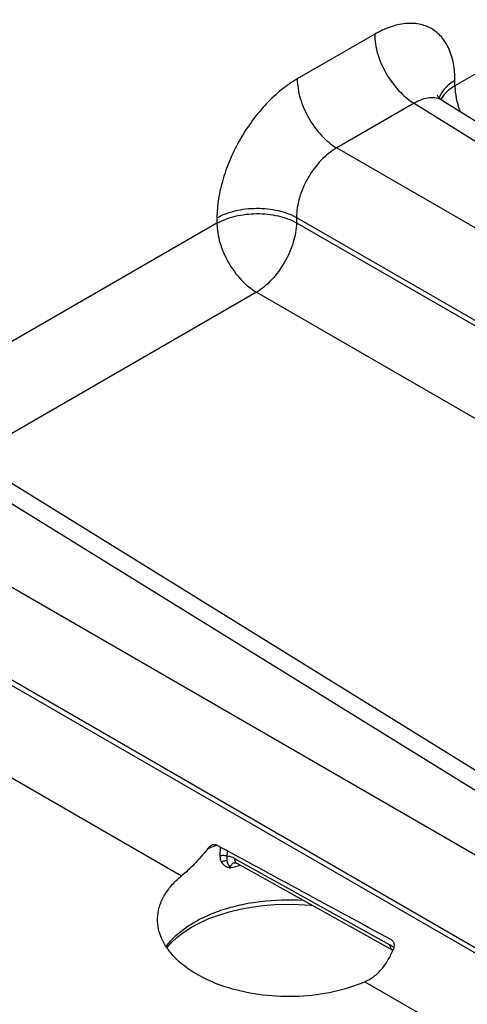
# Model space of a CAD drawing. Header units: inches. Extents: x 0 to 34, y 0 to 22.
# Tile 53 of 145: x 6 to 6.5, y 16.4 to 17.4. Entities that reach past the tile are written whole.
import ezdxf

# ---------------------------------------------------------------- set-up
doc = ezdxf.new("R2010")
doc.units = ezdxf.units.IN
doc.header["$LTSCALE"] = 1.87
doc.header["$MEASUREMENT"] = 0
doc.layers.get('0').update_dxf_attribs({"linetype": 'CONTINUOUS'})

msp = doc.modelspace()

# ---------------------------------------------------------------- linework, layer by layer
at = {"color": 7, "linetype": 'CONTINUOUS'}
for p, q in [((6.7834, 17.5369), (6.4691, 17.3554)), ((6.3864, 17.4087), (6.3066, 17.3627)), ((6.4691, 17.3554), (6.4691, 17.361)), ((6.427, 17.3375), (6.3473, 17.2915)), ((6.427, 17.3375), (7.1843, 16.8691)), ((6.4564, 17.3403), (7.2143, 16.8716)), ((6.3473, 17.2915), (7.1315, 16.8387)), ((6.2239, 17.2139), (5.9096, 17.0324)), ((6.2239, 17.2194), (6.2239, 17.2139)), ((6.3059, 17.2198), (7.0902, 16.767)), ((6.3059, 17.2198), (6.3059, 17.2143)), ((6.3059, 17.2143), (7.0902, 16.7615)), ((6.2646, 17.1427), (5.9695, 16.9723)), ((6.2646, 17.1427), (6.7468, 16.8642)), ((5.8675, 17.0144), (6.6248, 16.5461)), ((5.8969, 17.0172), (6.6548, 16.5486)), ((5.7878, 16.9684), (6.572, 16.5156)), ((5.7464, 16.8968), (6.5307, 16.444)), ((5.7464, 16.8912), (6.5307, 16.4384)), ((5.7051, 16.8196), (6.1873, 16.5412)), ((6.2272, 16.5709), (6.227, 16.5619)), ((6.2343, 16.5671), (6.2342, 16.5614)), ((6.4025, 16.4696), (6.2424, 16.5589)), ((6.4048, 16.4645), (6.2447, 16.5538)), ((6.4061, 16.4672), (6.4025, 16.4696)), ((6.4048, 16.4645), (6.405, 16.4644)), ((6.3763, 16.432), (6.4893, 16.3668))]:
    msp.add_line(p, q, dxfattribs=at)
for points in [[(6.4564, 17.3403), (6.4545, 17.3416), (6.4527, 17.3433), (6.4515, 17.3447), (6.451, 17.3456), (6.4508, 17.3459)], [(6.2419, 16.5548), (6.2419, 16.5548), (6.2422, 16.5548), (6.2428, 16.5546), (6.2437, 16.5543), (6.2447, 16.5538)], [(6.1723, 16.4671), (6.177, 16.4724), (6.183, 16.4779), (6.1899, 16.4832), (6.1977, 16.4882), (6.2064, 16.4928), (6.2157, 16.4971), (6.2258, 16.5008), (6.2365, 16.5041), (6.2477, 16.5069), (6.2593, 16.509), (6.2713, 16.5106), (6.2834, 16.5116), (6.2957, 16.512), (6.308, 16.5117), (6.3201, 16.5109), (6.3221, 16.5106)]]:
    msp.add_lwpolyline(points, dxfattribs=at)
for centre, radius, start, end in [((6.2765, 16.43), 0.1522, 111.865, 114.2658), ((6.2799, 16.4217), 0.1611, 110.8095, 111.883), ((6.281, 16.4187), 0.1643, 110.5716, 110.8122), ((6.2814, 16.4177), 0.1654, 110.3898, 110.5717), ((6.2443, 16.547), 0.00815, 106.1871, 109.9058), ((6.2445, 16.5464), 0.00869, 104.7051, 106.2094), ((6.2906, 16.3588), 0.1977, 102.4248, 105.5565), ((6.4066, 16.4677), 0.00366, 231.2305, 240.8274)]:
    msp.add_arc(centre, radius, start, end, dxfattribs=at)
msp.add_ellipse((7.7693, 15.6755), major_axis=(2.4116, -1.3442), ratio=0.014852, start_param=2.180991, end_param=2.275073, dxfattribs=at)
for points, knots in [([(6.4691, 17.361), (6.4691, 17.3669), (6.4682, 17.3782), (6.4636, 17.3936), (6.4559, 17.4062), (6.4452, 17.4152), (6.4321, 17.4199), (6.4174, 17.4203), (6.4017, 17.4165), (6.3915, 17.4117), (6.3864, 17.4087)], [0, 0, 0, 0, 0.144896, 0.274519, 0.391106, 0.499989, 0.608873, 0.725466, 0.855096, 1, 1, 1, 1]), ([(6.3864, 17.4087), (6.3864, 17.402), (6.3888, 17.3879), (6.3975, 17.368), (6.4103, 17.3503), (6.4212, 17.341), (6.427, 17.3375)], [0, 0, 0, 0, 0.236699, 0.498902, 0.761702, 1, 1, 1, 1]), ([(6.3066, 17.3627), (6.301, 17.3594), (6.2898, 17.3516), (6.2744, 17.3372), (6.2602, 17.3202), (6.2478, 17.3012), (6.2375, 17.2809), (6.2299, 17.2601), (6.2251, 17.2396), (6.2239, 17.226), (6.2239, 17.2194)], [0, 0, 0, 0, 0.114156, 0.237328, 0.36698, 0.500006, 0.633031, 0.76268, 0.885849, 1, 1, 1, 1]), ([(6.3066, 17.3627), (6.3066, 17.356), (6.3091, 17.3418), (6.3178, 17.3219), (6.3305, 17.3043), (6.3415, 17.2949), (6.3473, 17.2915)], [0, 0, 0, 0, 0.236699, 0.498902, 0.761702, 1, 1, 1, 1]), ([(6.4691, 17.361), (6.4652, 17.3587), (6.4586, 17.3538), (6.454, 17.3467), (6.4529, 17.3431)], [0, 0, 0, 0, 0.542349, 1, 1, 1, 1]), ([(6.4691, 17.3554), (6.4674, 17.3545), (6.4618, 17.3509), (6.4569, 17.3458), (6.4546, 17.3416)], [0, 0, 0, 0, 0.277386, 1, 1, 1, 1]), ([(6.4691, 17.3554), (6.4691, 17.3512), (6.4701, 17.3422), (6.4726, 17.3336), (6.4743, 17.3292)], [0, 0, 0, 0, 0.477752, 1, 1, 1, 1]), ([(6.4564, 17.3403), (6.4545, 17.3415), (6.4501, 17.3432), (6.4426, 17.3435), (6.4347, 17.3416), (6.4296, 17.339), (6.427, 17.3375)], [0, 0, 0, 0, 0.21893, 0.451576, 0.710108, 1, 1, 1, 1]), ([(6.3473, 17.2915), (6.3413, 17.2881), (6.3301, 17.2789), (6.317, 17.2612), (6.3082, 17.241), (6.3058, 17.2266), (6.3059, 17.2198)], [0, 0, 0, 0, 0.237713, 0.500006, 0.762296, 1, 1, 1, 1]), ([(6.2239, 17.2194), (6.2297, 17.2228), (6.2432, 17.2277), (6.2648, 17.2301), (6.2864, 17.2279), (6.3, 17.2231), (6.3059, 17.2198)], [0, 0, 0, 0, 0.236705, 0.498908, 0.761705, 1, 1, 1, 1]), ([(6.2239, 17.2139), (6.2297, 17.2172), (6.2432, 17.2221), (6.2648, 17.2246), (6.2864, 17.2224), (6.3, 17.2176), (6.3059, 17.2143)], [0, 0, 0, 0, 0.236705, 0.498908, 0.761705, 1, 1, 1, 1]), ([(6.2239, 17.2139), (6.2239, 17.2072), (6.2264, 17.1931), (6.2351, 17.1731), (6.2478, 17.1555), (6.2588, 17.1461), (6.2646, 17.1427)], [0, 0, 0, 0, 0.236699, 0.498902, 0.761702, 1, 1, 1, 1]), ([(6.3059, 17.2143), (6.3058, 17.2075), (6.3031, 17.1933), (6.2942, 17.1733), (6.2813, 17.1556), (6.2703, 17.1461), (6.2646, 17.1427)], [0, 0, 0, 0, 0.236714, 0.499994, 0.763277, 1, 1, 1, 1]), ([(6.2191, 16.5731), (6.2198, 16.5734), (6.2211, 16.5737), (6.2225, 16.5735), (6.2231, 16.5732)], [0, 0, 0, 0, 0.515576, 1, 1, 1, 1]), ([(6.214, 16.5688), (6.2098, 16.5633), (6.2013, 16.5537), (6.1919, 16.5449), (6.1873, 16.5412)], [0, 0, 0, 0, 0.534415, 1, 1, 1, 1]), ([(6.214, 16.5688), (6.2147, 16.5697), (6.2162, 16.5714), (6.2181, 16.5727), (6.2191, 16.5731)], [0, 0, 0, 0, 0.511539, 1, 1, 1, 1]), ([(6.227, 16.5619), (6.2282, 16.5623), (6.2307, 16.5626), (6.2332, 16.562), (6.2342, 16.5614)], [0, 0, 0, 0, 0.511077, 1, 1, 1, 1]), ([(6.227, 16.5619), (6.227, 16.5613), (6.2271, 16.5591), (6.2278, 16.5568), (6.2286, 16.5554)], [0, 0, 0, 0, 0.265234, 1, 1, 1, 1]), ([(6.2286, 16.5554), (6.229, 16.5557), (6.2307, 16.5567), (6.2327, 16.5571), (6.2341, 16.5569)], [0, 0, 0, 0, 0.263236, 1, 1, 1, 1]), ([(6.2286, 16.5554), (6.2295, 16.5538), (6.2322, 16.551), (6.2357, 16.5497), (6.2376, 16.5493)], [0, 0, 0, 0, 0.481726, 1, 1, 1, 1]), ([(6.2342, 16.5614), (6.2341, 16.561), (6.2339, 16.5595), (6.2339, 16.558), (6.2341, 16.5569)], [0, 0, 0, 0, 0.275102, 1, 1, 1, 1]), ([(6.2341, 16.5569), (6.2343, 16.5556), (6.2353, 16.5529), (6.2368, 16.5505), (6.2376, 16.5493)], [0, 0, 0, 0, 0.466164, 1, 1, 1, 1]), ([(6.2424, 16.5589), (6.2417, 16.5593), (6.2391, 16.5606), (6.2363, 16.5614), (6.2342, 16.5614)], [0, 0, 0, 0, 0.274335, 1, 1, 1, 1]), ([(6.2415, 16.5546), (6.2405, 16.5542), (6.2389, 16.5532), (6.2378, 16.5511), (6.2376, 16.5499), (6.2376, 16.5493)], [0, 0, 0, 0, 0.488077, 0.735313, 1, 1, 1, 1]), ([(6.2447, 16.5538), (6.2443, 16.554), (6.2436, 16.5545), (6.2426, 16.5562), (6.2424, 16.5578), (6.2424, 16.5589)], [0, 0, 0, 0, 0.216616, 0.449674, 1, 1, 1, 1]), ([(6.1627, 16.4972), (6.1628, 16.5011), (6.1641, 16.5092), (6.169, 16.5208), (6.1769, 16.5317), (6.1836, 16.5381), (6.1873, 16.5412)], [0, 0, 0, 0, 0.228651, 0.466942, 0.722487, 1, 1, 1, 1]), ([(6.1715, 16.4683), (6.1775, 16.4768), (6.1903, 16.4879), (6.2103, 16.499), (6.2282, 16.5062), (6.248, 16.5117), (6.2761, 16.5165), (6.2979, 16.517), (6.3124, 16.5161)], [0, 0, 0, 0, 0.20316, 0.319838, 0.445469, 0.578508, 0.716921, 1, 1, 1, 1]), ([(6.3763, 16.432), (6.366, 16.4275), (6.3435, 16.4205), (6.3079, 16.416), (6.2714, 16.4173), (6.2366, 16.4244), (6.2062, 16.4367), (6.1854, 16.4512), (6.1735, 16.4647), (6.1672, 16.4751), (6.1634, 16.486), (6.1627, 16.4935), (6.1627, 16.4972)], [0, 0, 0, 0, 0.134278, 0.278238, 0.424927, 0.566947, 0.697681, 0.812658, 0.864032, 0.911721, 0.956613, 1, 1, 1, 1]), ([(6.4038, 16.4751), (6.4045, 16.4747), (6.4057, 16.4735), (6.4064, 16.471), (6.4064, 16.4683), (6.4059, 16.4665), (6.4056, 16.4657)], [0, 0, 0, 0, 0.227651, 0.475092, 0.734776, 1, 1, 1, 1]), ([(6.3763, 16.432), (6.3796, 16.4335), (6.386, 16.4373), (6.3941, 16.4452), (6.4007, 16.4548), (6.4041, 16.462), (6.4056, 16.4657)], [0, 0, 0, 0, 0.234839, 0.480504, 0.736621, 1, 1, 1, 1]), ([(6.4043, 16.4648), (6.4037, 16.4653), (6.4027, 16.4669), (6.4025, 16.4687), (6.4025, 16.4696)], [0, 0, 0, 0, 0.450562, 1, 1, 1, 1])]:
    msp.add_open_spline(points, degree=3, knots=knots, dxfattribs=at)

doc.saveas('drawing.dxf')
